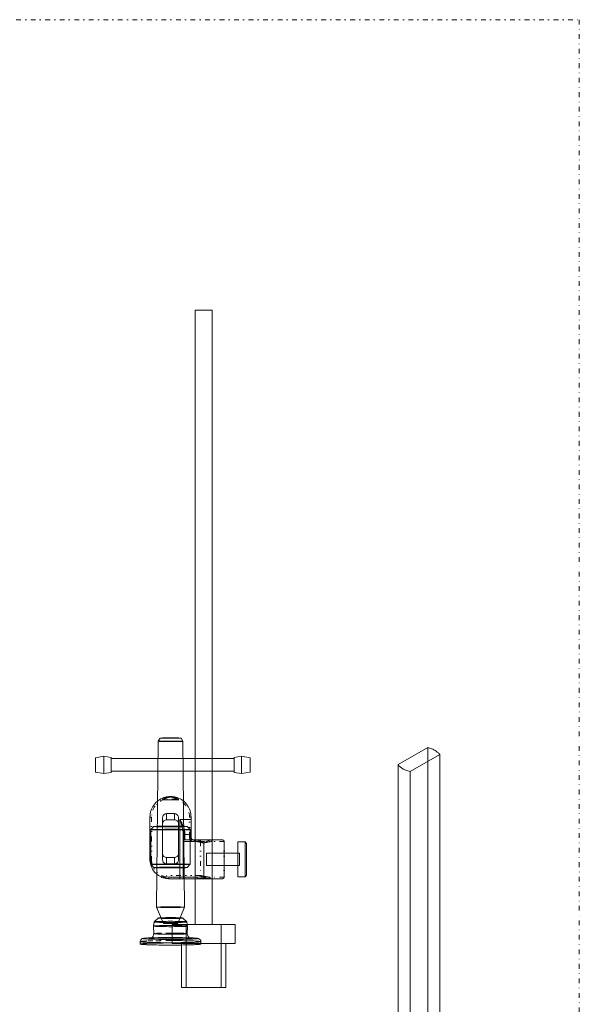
# Model space of a CAD drawing. Header units: millimetres. Extents: x -48 to 1379, y -71 to 1988.
# Tile 20 of 20: x 1021 to 1376, y 1364 to 1988. Entities that reach past the tile are written whole.
import ezdxf

# ---------------------------------------------------------------- set-up
doc = ezdxf.new("R2010")
doc.units = ezdxf.units.MM
doc.header["$MEASUREMENT"] = 0
doc.linetypes.add('DASHEDBIDOT', pattern=[12.4, 3, -3, 0.2, -3, 0.2, -3])
doc.linetypes.add('DASHEDDOT', pattern=[9.2, 3, -3, 0.2, -3])
for name, color, linetype, true_color in [('Default', 7, 'Continuous', 0xffffff), ('sichtbar', 7, 'Continuous', 0xffffff), ('Tang verdeckt', 7, 'Continuous', 0xffffff), ('Tangente', 7, 'Continuous', 0xffffff), ('unsichtbar', 7, 'Continuous', 0xffffff)]:
    doc.layers.add(name, color=color, linetype=linetype, true_color=true_color)

msp = doc.modelspace()

# ---------------------------------------------------------------- linework, layer by layer
at = {"layer": 'Default', "color": 7, "linetype": 'DASHEDDOT', "lineweight": 5, "true_color": 0xffffff}
for p, q in [((-48.22, 1987.57), (1375.63, 1987.57)), ((1375.63, 1987.57), (1375.63, -71.22))]:
    msp.add_line(p, q, dxfattribs=at)
at = {"layer": 'Default', "color": 131, "linetype": 'Continuous', "lineweight": 5, "true_color": 0xa0ffff}
for p, q in [((1132.33, 1803.59), (1143.06, 1803.59)), ((1279.61, 1526.62), (1260.85, 1515.79)), ((1268.44, 1511.41), (1287.2, 1522.24)), ((1117.69, 1414.59), (1157.69, 1414.59)), ((1117.69, 1402.59), (1157.69, 1402.59)), ((1123.69, 1374.59), (1151.69, 1374.59))]:
    msp.add_line(p, q, dxfattribs=at)
at = {"layer": 'Default', "color": 4, "linetype": 'Continuous', "lineweight": 5, "true_color": 0x00ffff}
for p, q in [((1069.09, 1511.1), (1069.09, 1520.08)), ((1074.49, 1510.09), (1074.49, 1521.09)), ((1079.07, 1510.8), (1079.07, 1520.38)), ((1157.07, 1510.8), (1157.07, 1520.38)), ((1161.64, 1510.09), (1161.64, 1521.09)), ((1167.04, 1511.1), (1167.04, 1520.08)), ((1111.49, 1494.53), (1111.89, 1493.62)), ((1121.89, 1494.53), (1121.49, 1493.62)), ((1111.69, 1482.3), (1111.69, 1459.42)), ((1121.69, 1482.3), (1121.69, 1459.42)), ((1129.69, 1481.09), (1128.69, 1481.09)), ((1125.69, 1473.05), (1125.69, 1471.56)), ((1124.69, 1467.09), (1131.69, 1467.09)), ((1125.69, 1471.56), (1125.69, 1468.09)), ((1149.69, 1468.09), (1135.69, 1468.09)), ((1137.69, 1466.14), (1137.69, 1466.12)), ((1159.29, 1466.84), (1159.29, 1444.84)), ((1163.89, 1444.84), (1163.89, 1466.84)), ((1164.89, 1445.84), (1164.89, 1465.84)), ((1139.49, 1459.84), (1139.49, 1451.84)), ((1160.39, 1459.84), (1160.39, 1451.84)), ((1119.19, 1456.92), (1114.19, 1456.92)), ((1115.69, 1443.59), (1115.69, 1444.59)), ((1122.69, 1444.59), (1124.69, 1444.59)), ((1122.69, 1443.59), (1122.69, 1444.59)), ((1124.69, 1444.59), (1133.5, 1444.59)), ((1137.69, 1444.06), (1137.69, 1444.82)), ((1149.69, 1443.59), (1141.08, 1443.59)), ((1106.32, 1416.22), (1106.33, 1416.23)), ((1127.06, 1416.23), (1127.07, 1416.22)), ((1116.69, 1413.93), (1117.69, 1413.93)), ((1117.69, 1406.3), (1116.69, 1406.3)), ((1116.69, 1402.87), (1117.69, 1402.87))]:
    msp.add_line(p, q, dxfattribs=at)
at = {"layer": 'Default', "color": 4, "linetype": 'DASHEDBIDOT', "lineweight": 5, "true_color": 0x00ffff}
for p, q in [((1112.49, 1494.92), (1112.81, 1493.97)), ((1116.69, 1495.62), (1116.69, 1495.26)), ((1120.89, 1494.92), (1120.57, 1493.97)), ((1103.69, 1482.61), (1104.69, 1482.61)), ((1129.69, 1482.61), (1128.69, 1482.61)), ((1129.69, 1470.09), (1128.69, 1470.09)), ((1131.69, 1468.09), (1131.69, 1467.09)), ((1135.69, 1468.09), (1135.69, 1467.09)), ((1150.63, 1467.09), (1135.69, 1467.09)), ((1150.63, 1467.09), (1150.69, 1467.09)), ((1103.69, 1455.59), (1104.69, 1455.59)), ((1110.69, 1444.68), (1111.11, 1445.59)), ((1150.63, 1444.59), (1141.44, 1444.59)), ((1150.63, 1444.59), (1150.69, 1444.59)), ((1116.69, 1409.13), (1117.69, 1409.12)), ((1116.69, 1404.37), (1117.69, 1404.37))]:
    msp.add_line(p, q, dxfattribs=at)
at = {"layer": 'Default', "color": 4, "linetype": 'Continuous', "lineweight": 5, "true_color": 0x00ffff}
for centre, radius, start, end in [((1108.92, 1530.6), 0.0288, 94.89875, 149.99496), ((1108.91, 1530.62), 0.0138, 179.40114, 264.76743), ((1109.94, 1541.9), 11.34, 264.76743, 267.47468), ((1110.04, 1517.53), 13.15, 92.41962, 94.89875), ((1110.94, 1564.53), 33.99, 267.47468, 268.4776), ((1111.99, 1471.43), 59.29, 90.77733, 92.41962), ((1113.36, 1655.81), 125.31, 268.4776, 268.99994), ((1110.07, 1532.6), 0.0276, 94.33145, 149.99496), ((1110.16, 1533.02), 0.417, 254.05427, 262.72626), ((1111.28, 1516.71), 15.97, 92.10744, 94.33145), ((1110.34, 1534.37), 1.79, 262.72626, 266.12531), ((1111.06, 1545.02), 12.46, 266.12531, 267.4121), ((1111.73, 1560.01), 27.47, 267.4121, 268.45397), ((1113.19, 1464.83), 67.88, 90.667, 92.10744), ((1113.81, 1636.94), 104.42, 268.45397, 268.9883), ((1116.58, 1132.76), 398, 90.14349, 90.77733), ((1115.08, 1753.97), 223.48, 268.99994, 269.58575), ((1115.29, 1720.7), 188.2, 268.9883, 269.58236), ((1116.68, 1164.38), 368.35, 90.04865, 90.667), ((1116.69, 1977.41), 446.93, 269.58575, 270), ((1116.69, 1913.26), 380.76, 269.58236, 270), ((1116.76, 1059.79), 470.96, 89.57712, 90.14349), ((1116.7, 1143.99), 388.74, 89.55411, 90.04865), ((1116.69, 1913.26), 380.76, 270, 270.44446), ((1116.69, 1977.41), 446.93, 270, 270.44662), ((1118.32, 1703.52), 171.01, 270.44446, 271.10766), ((1118.52, 1377.34), 155.38, 88.77188, 89.55411), ((1118.62, 1729.61), 199.12, 270.44662, 271.11574), ((1119.02, 1364.7), 166.04, 88.62326, 89.57712), ((1120.02, 1615.59), 83.07, 271.10766, 271.87103), ((1120.68, 1478.39), 54.31, 87.23423, 88.77188), ((1120.63, 1626.85), 96.34, 271.11574, 271.8795), ((1122.37, 1543.67), 11.11, 271.87103, 273.95835), ((1121.79, 1480.21), 50.5, 86.97604, 88.62326), ((1122.96, 1535.18), 2.59, 273.95835, 278.45398), ((1123.3, 1532.6), 0.0426, 30.00504, 87.23423), ((1123.36, 1543.53), 12.98, 271.8795, 273.96063), ((1124.03, 1533.83), 3.25, 273.96063, 278.17474), ((1124.45, 1530.59), 0.0459, 30.00504, 86.97604), ((1116.69, 1482.63), 12.99, 108.84177, 144.43732), ((1118.37, 1486.21), 9.84, 122.60242, 131.18102), ((1116.67, 1482.67), 12.95, 99.39768, 108.84005), ((1117.16, 1488.11), 7.59, 112.83246, 122.60242), ((1116.83, 1488.88), 6.75, 101.73099, 112.83246), ((1116.69, 1482.54), 13.08, 90.00124, 99.39768), ((1116.7, 1489.54), 6.08, 90.02831, 101.73099), ((1116.69, 1482.62), 12.99, 80.58864, 89.99843), ((1116.68, 1489.54), 6.08, 78.2108, 89.90531), ((1116.54, 1488.88), 6.75, 67.11942, 78.2108), ((1116.69, 1482.58), 13.03, 71.19457, 80.58864), ((1116.21, 1488.08), 7.62, 57.41716, 67.11942), ((1114.94, 1486.1), 9.96, 48.93761, 57.41716), ((1116.7, 1482.63), 12.99, 35.58533, 71.19605), ((1116.7, 1482.61), 13.01, 144.43732, 180), ((1114.19, 1482.3), 2.5, 89.9851, 180), ((1119.19, 1482.3), 2.5, 0, 90.0149), ((1116.69, 1482.61), 13.01, 0, 35.58533), ((1114.27, 1478.35), 2.57, 135.49135, 180), ((1114.19, 1478.42), 2.47, 90, 135.49135), ((1119.19, 1478.42), 2.47, 44.50865, 90), ((1119.12, 1478.35), 2.57, 0, 44.50865), ((971.58, 1405.9), 168.79, 25.36059, 26.45439), ((873.9, 1404.64), 260.27, 16.36034, 17.08178), ((1084.2, 1466.37), 41.1, 14.54481, 16.36034), ((1097.83, 1465.74), 29.07, 22.72495, 25.36059), ((1104.2, 1474.64), 0.0139, 180.18323, 261.16628), ((1104.26, 1474.57), 0.0981, 93.91526, 134.66732), ((1104.79, 1478.47), 3.89, 261.16628, 265.61142), ((1106.91, 1435.84), 38.93, 91.91205, 93.91526), ((1105.63, 1489.32), 14.77, 265.61142, 267.76719), ((1108.96, 1574.88), 100.4, 267.76719, 268.59408), ((1110.75, 1320.84), 153.98, 90.60557, 91.91205), ((1106.26, 1476.56), 0.0939, 93.4235, 134.66732), ((1106.21, 1476.64), 0.0209, 208.25841, 248.96544), ((1106.28, 1476.81), 0.202, 248.96544, 263.13501), ((1106.86, 1481.62), 5.05, 263.13501, 265.96546), ((1109.09, 1429.19), 47.55, 91.63029, 93.4235), ((1107.64, 1492.71), 16.17, 265.96546, 268.02594), ((1113, 1739.36), 264.93, 268.59408, 269.59572), ((1111.02, 1590.91), 114.43, 268.02594, 268.80052), ((1112.42, 1312.27), 164.52, 90.5598, 91.63029), ((1113.82, 1724.47), 248.02, 268.80052, 269.53844), ((1116.69, 758.17), 716.68, 90, 90.60557), ((1116.69, 875.19), 601.62, 90, 90.5598), ((1116.51, 2236.38), 761.96, 269.59572, 270.18633), ((1116.69, 2081.11), 604.67, 269.53844, 270.01103), ((1116.69, 875.18), 601.63, 89.51001, 90), ((1116.69, 758.17), 716.69, 89.43975, 90), ((1116.69, 2074.41), 597.96, 270.01103, 270.54967), ((1116.99, 2087.01), 612.59, 270.18633, 270.80583), ((1119.91, 1250.81), 225.98, 88.71051, 89.51001), ((1120.72, 1654.32), 177.85, 270.54967, 271.53733), ((1121.79, 1279.29), 195.55, 88.36718, 89.43975), ((1080.77, 1465.48), 44.65, 12.83135, 14.54481), ((1105.19, 1471.05), 19.6, 10.24493, 12.83135), ((1109, 1471.73), 15.73, 5.89925, 10.24493), ((1115.28, 1472.38), 9.41, 0.2806, 5.89925), ((1101.1, 1467.11), 25.53, 19.96686, 22.72495), ((1125.08, 1472.43), 0.39, 149.67045, 179.99977), ((1125.32, 1472.29), 0.668, 126.60145, 149.67045), ((1125.53, 1472.02), 1.01, 106.16323, 126.60145), ((1122.77, 1378.11), 98.66, 87.8764, 88.71051), ((1111.87, 1471.02), 14.07, 16.25093, 19.96686), ((1125.69, 1471.44), 1.61, 90, 106.16323), ((1116.49, 1472.37), 9.26, 9.40624, 16.25093), ((1123.73, 1542.36), 65.86, 271.53733, 272.59069), ((1124.26, 1569.99), 95.52, 270.80583, 272.37473), ((1120.41, 1473.02), 5.29, 0.34451, 9.40624), ((1125.96, 1464.09), 12.61, 85.54336, 87.8764), ((1126.45, 1482.22), 5.66, 272.59069, 276.18467), ((1126.67, 1473.23), 3.44, 81.69336, 85.54336), ((1126.95, 1477.58), 0.986, 276.18467, 284.06917), ((1127.16, 1476.6), 0.0399, 45.33268, 81.69336), ((1125.34, 1403.73), 71.06, 87.3846, 88.36718), ((1127.33, 1495.97), 21.43, 272.37473, 274.94102), ((1128.19, 1466.25), 8.47, 84.53798, 87.3846), ((1128.78, 1472.37), 2.32, 80.04346, 84.53798), ((1129.17, 1474.62), 0.04, 45.33268, 80.04346), ((1129.18, 1474.64), 0.0236, 274.94102, 359.81677), ((1125.3, 1470.82), 0.604, 126.25383, 180), ((1125.69, 1467.09), 1, 90, 180), ((1125.69, 1470.28), 1.27, 90, 126.25383), ((1128.69, 1470.28), 1.27, 53.74616, 90), ((1131.37, 1470.9), 2.68, 180.4152, 227.10664), ((1128.69, 1469.68), 1.2, 51.79285, 90), ((1129.02, 1470.09), 0.674, 0, 51.79285), ((1129.09, 1470.82), 0.604, 0, 53.74616), ((1131.69, 1471.24), 3.15, 227.10664, 269.99927), ((1131.69, 1470.09), 2, 180, 270), ((1135, 1467.09), 2.5, 169.71361, 180), ((1132.44, 1458.87), 8.22, 82.44267, 89.60449), ((1133.81, 1467.31), 1.29, 155.40869, 169.71361), ((1133.21, 1467.58), 0.636, 133.20198, 155.40869), ((1132.9, 1467.92), 0.174, 90, 133.20198), ((1132.86, 1464.62), 3.47, 73.90974, 89.33307), ((1131.01, 1448.07), 19.12, 77.7488, 82.44267), ((1131.11, 1458.56), 9.78, 64.74108, 73.90974), ((1129.01, 1438.87), 28.53, 76.5957, 77.7488), ((1128.6, 1453.24), 15.66, 62.62868, 64.74108), ((1123.66, 1416.43), 51.6, 75.73833, 76.5957), ((1121.91, 1440.31), 30.21, 61.10819, 62.62868), ((1171.88, 1606.11), 144.11, 255.73833, 256.25664), ((1119.87, 1436.63), 34.43, 60.70913, 61.10819), ((1061.48, 1332.54), 153.77, 60.52031, 60.70913), ((1141.59, 1474.24), 9.01, 240.52031, 243.84395), ((1137.71, 1466.34), 0.2, 243.84395, 266.26494), ((1137.7, 1466.37), 0.258, 256.25664, 268.53019), ((1137.55, 1466.72), 0.594, 283.70177, 295.70114), ((1137.62, 1466.81), 0.701, 276.16354, 283.6871), ((1106.26, 1595.57), 133.23, 283.6871, 284.23255), ((1134.95, 1472.12), 6.59, 295.70114, 299.30015), ((1256.56, 1255.42), 241.9, 119.17791, 119.30015), ((1164.47, 1420.35), 53.01, 118.91678, 119.17791), ((1154, 1439.3), 31.36, 117.34068, 118.91678), ((1151.95, 1415.45), 52.6, 103.39025, 104.23255), ((1146.79, 1453.24), 15.66, 115.11044, 117.34068), ((1146.48, 1438.39), 29.02, 102.25616, 103.39025), ((1144.29, 1458.58), 9.76, 105.97877, 115.11044), ((1144.46, 1447.73), 19.46, 97.57165, 102.25616), ((1142.51, 1464.79), 3.3, 90.23586, 105.97877), ((1142.91, 1459.33), 7.76, 90.14843, 97.57165), ((1142.49, 1467.92), 0.175, 46.88533, 90), ((1142.18, 1467.58), 0.636, 24.66165, 46.88533), ((1141.58, 1467.31), 1.29, 10.31644, 24.66165), ((1140.4, 1467.09), 2.49, 0, 10.31644), ((1114.19, 1459.42), 2.5, 180, 270.0149), ((1119.19, 1459.42), 2.5, 269.9851, 0), ((1111.44, 1258.79), 194.08, 90.67648, 91.51413), ((1116.39, 839.84), 613.06, 90.20517, 90.67648), ((1114.19, 1455.4), 2.5, 180, 270.0149), ((1119.19, 1455.4), 2.5, 269.9851, 0), ((1116.99, 838.49), 614.41, 89.33567, 89.79483), ((1121.75, 1248.43), 204.44, 88.53967, 89.33567), ((1104.27, 1452.68), 0.0111, 101.22495, 180.18323), ((1104.63, 1450.85), 1.88, 95.62149, 101.22495), ((1104.28, 1452.7), 0.0333, 223.31807, 258.93174), ((1104.59, 1454.31), 1.67, 258.93174, 263.88592), ((1105.09, 1458.94), 6.32, 263.88592, 267.17885), ((1105.26, 1444.46), 8.3, 92.50545, 95.62149), ((1107.71, 1512.19), 59.64, 267.17885, 268.25104), ((1108.48, 1370.87), 81.97, 91.51413, 92.50545), ((1111.44, 1634.09), 181.59, 268.25104, 269.45759), ((1106.44, 1449.62), 1.05, 96.09959, 103.74985), ((1106.22, 1450.65), 0.0411, 223.31807, 262.60224), ((1106.86, 1455.55), 4.98, 262.60224, 266.10257), ((1107, 1444.4), 6.29, 92.37872, 96.09959), ((1107.72, 1468.17), 17.63, 266.10257, 268.07686), ((1110.23, 1366.66), 84.1, 91.3609, 92.37872), ((1111.17, 1571.03), 120.54, 268.07686, 268.8318), ((1113.24, 1239.81), 210.99, 90.50617, 91.3609), ((1114.37, 1727.67), 277.22, 268.8318, 269.64771), ((1116.67, 2186.87), 734.41, 269.45759, 270.05754), ((1116.69, 849.18), 601.63, 90, 90.50617), ((1116.56, 2083.6), 633.15, 269.64771, 270.18759), ((1116.69, 849.18), 601.63, 89.53002, 90), ((1116.72, 2138.37), 685.91, 270.05754, 270.6482), ((1116.94, 1966.58), 516.14, 270.18759, 270.77651), ((1119.62, 1205.71), 245.09, 88.79367, 89.53002), ((1122.64, 1545.74), 95.26, 270.77651, 272.14739), ((1122.83, 1598.26), 145.76, 270.6482, 271.92948), ((1122.31, 1333.39), 117.38, 88.11649, 88.79367), ((1125.42, 1428.06), 22.66, 86.57528, 88.11649), ((1125.3, 1474.99), 24.46, 272.14739, 274.3399), ((1126.27, 1442.24), 8.46, 84.46203, 86.57528), ((1124.51, 1356.93), 95.9, 87.80832, 88.53967), ((1127.03, 1450.07), 0.593, 76.47419, 84.46203), ((1127.14, 1450.67), 0.0686, 274.3399, 316.68193), ((1127.15, 1450.56), 0.0838, 55.52576, 76.47419), ((1126.47, 1490.33), 37.77, 271.92948, 273.95575), ((1127.44, 1433.53), 19.25, 86.17587, 87.80832), ((1128.35, 1447.02), 5.73, 82.25772, 86.17587), ((1129.06, 1452.74), 0.089, 273.95575, 316.68193), ((1129.12, 1452.68), 0.0154, 359.81677, 82.25772), ((1115.7, 1455.61), 12.02, 245.3938, 257.69002), ((1115.69, 1455.58), 11.99, 257.69002, 270.0017), ((1125.69, 1444.59), 1, 180, 270), ((1133.39, 1457.54), 12.95, 270.47164, 273.4009), ((1136.59, 1444.59), 3.09, 180, 189.04706), ((1134.85, 1444.31), 1.33, 189.04706, 202.84293), ((1134.14, 1444.01), 0.562, 202.84293, 223.58123), ((1133.82, 1443.71), 0.117, 223.58123, 270), ((1133.74, 1449.09), 5.5, 270.86706, 277.22325), ((1130.67, 1503.28), 58.77, 273.4009, 274.77593), ((1131.54, 1466.4), 22.94, 277.22325, 280.33514), ((1139.04, 1403.14), 41.72, 92.96894, 94.77593), ((1139.15, 1424.68), 19.46, 96.54538, 100.33514), ((1137.71, 1428.86), 15.96, 90.04771, 92.96894), ((1137.71, 1437.27), 6.79, 90.12485, 96.54538), ((1137.64, 1426.73), 18.1, 87.26476, 89.8206), ((1137.63, 1436.61), 7.45, 83.47939, 89.54112), ((1136.3, 1424.95), 19.19, 79.70412, 83.47939), ((1136.93, 1411.92), 32.92, 85.36982, 87.26476), ((1153.21, 1612.96), 168.78, 265.36982, 265.87367), ((1144.02, 1467.46), 24.03, 259.70412, 262.77429), ((1141.6, 1448.33), 4.74, 262.77429, 269.69083), ((1141.83, 1455.18), 10.59, 265.87367, 267.88563), ((1141.57, 1443.71), 0.118, 270, 316.34983), ((1141.25, 1444.01), 0.562, 316.34983, 337.10509), ((1140.54, 1444.31), 1.33, 337.10509, 350.93249), ((1138.81, 1444.59), 3.09, 350.93249, 0), ((1107.81, 1425.54), 0.0176, 94.73852, 179.40114), ((1107.81, 1425.55), 0.0138, 202.87347, 259.93059), ((1109.23, 1408.45), 17.17, 92.26934, 94.73852), ((1108.11, 1427.26), 1.76, 259.93059, 264.77475), ((1108.64, 1433.06), 7.58, 264.77475, 267.76533), ((1111.43, 1504.37), 78.94, 267.76533, 268.69179), ((1111.53, 1350.37), 75.3, 90.76317, 92.26934), ((1113.92, 1613.48), 188.08, 268.69179, 269.50568), ((1116.56, 972.9), 452.8, 90.14898, 90.76317), ((1116.69, 1935.24), 509.85, 269.50568, 270), ((1116.78, 888.36), 537.33, 89.58711, 90.14898), ((1116.69, 1935.24), 509.85, 270, 270.5487), ((1119.24, 1229.86), 195.83, 88.65637, 89.58711), ((1120.17, 1572.61), 147.2, 270.5487, 271.56986), ((1122.09, 1351.29), 74.37, 87.69696, 88.65637), ((1123.02, 1468.47), 43.03, 271.56986, 273.38148), ((1124.81, 1418.92), 6.68, 84.49543, 87.69696), ((1125.31, 1424.14), 1.43, 78.69253, 84.49543), ((1125.56, 1425.56), 0.0386, 273.38148, 337.12653), ((1106.34, 1416.22), 0.02, 172.99572, 248.0696), ((1106.39, 1416.16), 0.0993, 104.64101, 132.96255), ((1106.64, 1416.96), 0.823, 248.0696, 258.97344), ((1106.9, 1414.22), 2.1, 98.54783, 104.64101), ((1107.21, 1419.87), 3.79, 258.97344, 265.23067), ((1107.51, 1410.2), 6.17, 94.70608, 98.54783), ((1110.16, 1455.27), 39.31, 265.23067, 267.17235), ((1109.86, 1381.57), 34.9, 93.09073, 94.70608), ((1112.72, 1328.73), 87.81, 91.08836, 93.09073), ((1113.15, 1515.81), 99.93, 267.17235, 268.98242), ((1108.99, 1418.62), 0.0688, 105.91556, 132.96255), ((1108.95, 1418.66), 0.0125, 132.96255, 246.38859), ((1109.2, 1419.21), 0.617, 246.38859, 260.07134), ((1109.3, 1417.54), 1.19, 99.4764, 105.91556), ((1109.7, 1422.1), 3.55, 260.07134, 265.37325), ((1109.73, 1414.93), 3.84, 94.66878, 99.4764), ((1111.86, 1448.77), 30.3, 265.37325, 267.18646), ((1111.76, 1390.18), 28.67, 92.91032, 94.66878), ((1113.92, 1347.57), 71.33, 91.05261, 92.91032), ((1114.1, 1494.47), 76.06, 267.18646, 269.01334), ((1116.69, 1119.37), 297.21, 90, 91.08836), ((1116.69, 1715.19), 299.33, 268.98242, 270.02821), ((1116.69, 1196.76), 222.17, 90, 91.05261), ((1116.69, 1644.47), 226.08, 269.01334, 270.07295), ((1116.69, 1196.76), 222.16, 88.94162, 90), ((1116.69, 1119.37), 297.21, 88.92828, 90), ((1116.69, 1710.53), 294.68, 270.02821, 271.19941), ((1116.7, 1635.69), 217.3, 270.07295, 271.18983), ((1119.5, 1348.5), 70.4, 87.06142, 88.94162), ((1120.04, 1474.9), 56.48, 271.18983, 273.3807), ((1120.54, 1325.22), 91.32, 86.99478, 88.92828), ((1121.42, 1484.94), 69.04, 271.19941, 273.61922), ((1121.94, 1396.08), 22.76, 83.9332, 87.06142), ((1122.25, 1437.44), 18.95, 273.3807, 275.88837), ((1124.08, 1419.69), 1.11, 275.88837, 286.27619), ((1124.33, 1418.54), 0.169, 47.03745, 83.9332), ((1124.36, 1418.75), 0.133, 286.27619, 310.55849), ((1124.43, 1418.66), 0.0105, 310.55849, 47.03745), ((1123.42, 1380.1), 36.37, 85.29365, 86.99478), ((1124.36, 1438.5), 22.5, 273.61922, 275.96963), ((1125.96, 1410.84), 5.53, 80.92952, 85.29365), ((1126.49, 1418.09), 1.98, 275.96963, 283.90411), ((1126.54, 1414.52), 1.79, 74.63618, 80.92952), ((1126.86, 1416.58), 0.426, 283.90411, 297.17207), ((1126.99, 1416.16), 0.095, 47.03745, 74.63618), ((1127.05, 1416.22), 0.0174, 297.17207, 7.00428), ((1106.02, 1413.56), 0.0234, 113.82856, 172.99572), ((1106.02, 1413.56), 0.0253, 181.13214, 250.90131), ((1106.25, 1413.02), 0.608, 102.71743, 113.82856), ((1106.42, 1414.71), 1.25, 250.90131, 260.24199), ((1106.68, 1411.14), 2.54, 95.67432, 102.71743), ((1107, 1418.11), 4.69, 260.24199, 264.97909), ((1108.99, 1387.9), 25.89, 93.4709, 95.67432), ((1109.41, 1445.54), 32.23, 264.97909, 266.78561), ((1112.05, 1337.38), 76.51, 91.15626, 93.4709), ((1112.57, 1501.71), 88.49, 266.78561, 268.96397), ((1116.69, 1107.37), 306.56, 90, 91.15626), ((1116.67, 1728.81), 315.62, 268.96397, 270.11732), ((1112.17, 1415.21), 0.0105, 92.88236, 202.87347), ((1112.18, 1415.21), 0.0277, 202.87347, 267.62655), ((1113.9, 1380.67), 34.59, 91.24985, 92.88236), ((1114.44, 1469.81), 54.67, 267.62655, 269.00872), ((1115.35, 1314.37), 100.9, 90.488, 91.24985), ((1115.77, 1546.27), 131.14, 269.00872, 269.58833), ((1116.69, 1156.84), 258.44, 90.01196, 90.488), ((1116.69, 1675.1), 259.97, 269.58833, 270), ((1116.69, 1154.08), 261.21, 89.59843, 90.01196), ((1116.69, 1675.1), 259.97, 270, 270.47458), ((1116.71, 1712.21), 299.02, 270.11732, 270.80324), ((1116.75, 1125.91), 288.02, 88.72607, 89.8123), ((1117.59, 1282.09), 133.19, 89.01931, 89.59843), ((1117.99, 1519.12), 103.98, 270.47458, 271.22497), ((1118.62, 1342.12), 73.15, 88.43177, 89.01931), ((1119.41, 1452.25), 37.1, 271.22497, 272.77207), ((1120.18, 1399.26), 15.99, 87.17509, 88.43177), ((1118.46, 1587.28), 174.08, 270.80324, 271.70222), ((1120.74, 1410.52), 4.71, 84.0012, 87.17509), ((1121.21, 1415.21), 0.0238, 272.77207, 337.12653), ((1121.5, 1339.44), 74.43, 86.58925, 88.72607), ((1120.36, 1523.46), 110.23, 271.70222, 272.63129), ((1123.87, 1447.02), 33.72, 272.63129, 274.31118), ((1124.26, 1385.85), 27.94, 84.64982, 86.58925), ((1125.21, 1429.16), 15.8, 274.31118, 276.67071), ((1126.52, 1409.93), 3.76, 79.36087, 84.64982), ((1126.82, 1415.45), 2, 276.67071, 283.3142), ((1127.03, 1412.64), 1, 69.68416, 79.36087), ((1127.16, 1414.01), 0.519, 283.3142, 295.34335), ((1127.37, 1413.56), 0.0264, 7.00428, 69.68416), ((1127.37, 1413.56), 0.0206, 295.34335, 358.86786), ((1099.47, 1403.7), 2.02, 157.30257, 179.9119), ((1097.48, 1403.7), 0.0398, 180, 247.59045), ((1097.99, 1404.94), 1.38, 247.59045, 258.43105), ((1099.5, 1403.68), 2.06, 134.90843, 157.30257), ((1098.83, 1409.04), 5.57, 258.43105, 264.43739), ((1099.45, 1403.74), 1.98, 122.79007, 134.90843), ((1102.84, 1450.15), 46.88, 264.43739, 266.50637), ((1099.67, 1403.39), 2.4, 111.7738, 122.79007), ((1099.63, 1403.48), 2.3, 104.84397, 111.7738), ((1100.24, 1401.2), 4.66, 99.97555, 104.84397), ((1101.1, 1396.29), 9.65, 94.54671, 99.97555), ((1099.47, 1405.7), 0.0268, 155.92384, 244.82199), ((1099.5, 1405.68), 0.0584, 110.81393, 155.92384), ((1099.88, 1406.57), 0.986, 244.82199, 258.07691), ((1099.96, 1404.48), 1.35, 101.66178, 110.81393), ((1100.57, 1409.85), 4.35, 258.07691, 263.94001), ((1100.67, 1401.04), 4.86, 95.63239, 101.66178), ((1105.98, 1501.57), 98.39, 266.50637, 267.95056), ((1103.54, 1437.86), 32.51, 263.94001, 266.08339), ((1104.17, 1365.49), 40.58, 93.54743, 95.63239), ((1106.37, 1330.12), 76.03, 92.61344, 94.54671), ((1106.18, 1476.28), 71.02, 266.08339, 267.78216), ((1106.98, 1320.19), 85.97, 92.06167, 93.54743), ((1112.88, 1694.48), 291.42, 267.95056, 268.7897), ((1111.31, 1221.71), 184.54, 90.99024, 92.61344), ((1103.14, 1405.69), 0.0487, 108.64067, 157.3734), ((1103.11, 1405.7), 0.021, 157.3734, 244.18386), ((1103.41, 1406.32), 0.716, 244.18386, 257.68936), ((1103.61, 1404.28), 1.53, 100.19709, 108.64067), ((1103.99, 1408.96), 3.41, 257.68936, 264.292), ((1104.27, 1400.59), 5.29, 95.23154, 100.19709), ((1112.77, 1646.55), 241.42, 267.78216, 268.70349), ((1106.8, 1437.11), 31.71, 264.292, 266.45696), ((1107.17, 1368.92), 37.09, 93.35728, 95.23154), ((1103.08, 1409.05), 3.31, 283.76507, 286.55647), ((1104.04, 1405.31), 0.548, 94.81853, 108.24174), ((1113.27, 1145.49), 260.78, 91.2086, 92.06167), ((1107.9, 1359.58), 46.44, 93.36327, 94.81853), ((1103.27, 1408.42), 2.65, 286.55647, 293.46405), ((1103.2, 1408.57), 2.82, 293.46405, 300.16623), ((1103.14, 1408.67), 2.94, 300.16623, 330.77395), ((1110.57, 1498.02), 92.73, 266.45696, 268.7928), ((1110.99, 1303.9), 102.21, 91.13695, 93.35728), ((1108.96, 1341.42), 64.64, 92.3312, 93.36327), ((1103.1, 1408.7), 2.99, 330.77395, 1.13365), ((1106.11, 1408.76), 0.0243, 181.13214, 250.10192), ((1106.48, 1409.76), 1.09, 250.10192, 259.79837), ((1107.02, 1412.78), 4.16, 259.79837, 264.82683), ((1112.38, 1257.59), 148.53, 91.65038, 92.3312), ((1109.35, 1438.48), 29.96, 264.82683, 266.70013), ((1115.38, 1812.92), 409.88, 268.7897, 269.49898), ((1115.1, 1749.62), 344.51, 268.70349, 269.3699), ((1112.45, 1492.4), 83.98, 266.70013, 268.93603), ((1115.41, 1044.15), 362.15, 90.5574, 91.2086), ((1114.62, 1179.54), 226.62, 90.72063, 91.65038), ((1116.69, 910.45), 495.85, 90, 90.99024), ((1116.69, 1788.16), 382.94, 268.7928, 269.94219), ((1116.69, 1016.39), 389.78, 90, 91.13695), ((1116.68, 1719.9), 311.51, 268.93603, 270.09688), ((1116.69, 1893.64), 488.55, 269.3699, 269.92951), ((1116.87, 1000.62), 405.55, 90.02562, 90.72063), ((1116.68, 1961.28), 558.26, 269.49898, 270.10674), ((1116.69, 912.03), 494.27, 90, 90.5574), ((1116.7, 1903.92), 498.83, 269.92951, 270.55324), ((1116.7, 1797.96), 392.73, 269.94219, 270.54329), ((1116.69, 912.03), 494.27, 89.44349, 90), ((1116.7, 1020.32), 385.85, 89.28608, 90.00151), ((1116.69, 1016.39), 389.78, 88.85928, 90), ((1116.7, 1706.25), 297.86, 270.09688, 270.78413), ((1116.74, 1121.68), 287.44, 88.89239, 89.8106), ((1116.73, 927.47), 478.83, 88.84323, 89.88442), ((1116.71, 862.47), 541.9, 89.36514, 89.89598), ((1116.71, 1943.65), 540.62, 270.10674, 270.70575), ((1117.74, 1687.69), 282.46, 270.54329, 271.25207), ((1118.38, 1583.47), 175.08, 270.78413, 271.68054), ((1117.97, 1043.78), 362.51, 88.79366, 89.44349), ((1118.64, 1175.78), 230.38, 88.3602, 89.28608), ((1118.12, 1756.96), 351.86, 270.55324, 271.29591), ((1120.22, 1301.7), 107.39, 87.39014, 88.89239), ((1118.41, 1015.56), 388.81, 88.73843, 89.36514), ((1118.98, 1759.67), 356.63, 270.70575, 271.44326), ((1120.26, 1519.57), 111.15, 271.68054, 272.6058), ((1119.54, 1605.26), 200.01, 271.25207, 272.08537), ((1122.44, 1304.88), 101.24, 86.6209, 88.85928), ((1122.89, 1360.11), 48.92, 85.73401, 87.39014), ((1120.87, 1253.59), 152.54, 87.69206, 88.3602), ((1123.76, 1442.59), 34.08, 272.6058, 274.27674), ((1120.14, 1146.81), 259.46, 87.90446, 88.79366), ((1120.57, 1648.46), 243.33, 271.29591, 272.17804), ((1125.11, 1424.53), 15.98, 274.27674, 276.62324), ((1123.43, 1259.34), 146.9, 86.96338, 88.84323), ((1126.04, 1402.38), 6.54, 81.20207, 85.73401), ((1124.34, 1473.6), 68.27, 272.08537, 273.51175), ((1126.72, 1410.66), 2.01, 276.62324, 283.23602), ((1120.8, 1124.49), 279.85, 87.88236, 88.73843), ((1124.35, 1339.95), 66.11, 86.67718, 87.69206), ((1126.79, 1407.21), 1.64, 72.54611, 81.20207), ((1127.06, 1409.21), 0.523, 283.23602, 295.21037), ((1127.27, 1408.76), 0.026, 358.86786, 72.54611), ((1127.28, 1408.76), 0.0205, 295.21037, 358.86786), ((1130.28, 1408.7), 2.98, 178.86635, 204.08901), ((1130.26, 1408.69), 2.96, 204.08901, 229.39958), ((1121.83, 1646.41), 243.33, 271.44326, 272.32613), ((1125.42, 1358.37), 47.65, 85.22035, 86.67718), ((1130.27, 1408.7), 2.98, 229.39958, 239.84334), ((1126.3, 1370.36), 35.65, 84.57748, 86.6209), ((1126.48, 1438.64), 33.24, 273.51175, 275.48651), ((1130.09, 1408.38), 2.6, 239.84334, 251.01731), ((1130.86, 1410.62), 4.98, 251.01731, 254.35986), ((1129.34, 1405.3), 0.561, 71.75829, 85.22035), ((1126.69, 1325.82), 80.33, 86.30635, 87.90446), ((1129.23, 1410.03), 4.49, 275.48651, 280.86015), ((1129.28, 1401.75), 4.12, 78.56173, 84.57748), ((1126.91, 1481.85), 76.6, 272.17804, 273.7503), ((1129.84, 1406.84), 1.24, 280.86015, 290.1944), ((1129.91, 1404.87), 0.931, 66.67853, 78.56173), ((1130.26, 1405.7), 0.0387, 290.1944, 345.1476), ((1130.27, 1405.7), 0.0234, 345.1476, 66.67853), ((1127.75, 1312.27), 91.94, 86.38877, 87.88236), ((1128.77, 1359.95), 46.15, 83.89514, 86.96338), ((1128.57, 1480.65), 77.44, 272.32613, 273.8912), ((1129.44, 1368.3), 37.76, 84.31632, 86.30635), ((1129.61, 1440.63), 35.29, 273.7503, 275.97832), ((1132.63, 1400.45), 5.45, 79.07765, 84.31632), ((1132.88, 1409.44), 3.93, 275.97832, 282.66101), ((1130.82, 1360.95), 43.16, 84.23386, 86.38877), ((1133.24, 1401.77), 4.09, 73.57493, 83.89514), ((1133.41, 1404.48), 1.35, 67.70472, 79.07765), ((1133.51, 1406.61), 1.03, 282.66101, 293.10728), ((1131.34, 1439.81), 36.5, 273.8912, 276.09243), ((1133.91, 1405.7), 0.0306, 345.38766, 67.70472), ((1133.9, 1405.7), 0.044, 293.10728, 345.38766), ((1133.72, 1403.41), 2.37, 56.0275, 73.57493), ((1133.91, 1403.69), 2.03, 37.07205, 56.0275), ((1134.67, 1399.03), 4.89, 77.82645, 84.23386), ((1134.74, 1408), 4.51, 276.09243, 282.35758), ((1133.93, 1403.7), 2.01, 18.52382, 37.07205), ((1135.44, 1402.64), 1.19, 66.52692, 77.82645), ((1135.46, 1404.71), 1.15, 282.35758, 293.79454), ((1133.9, 1403.7), 2.04, 0.0881, 18.52382), ((1135.9, 1403.7), 0.0385, 0, 66.52692), ((1135.9, 1403.7), 0.0381, 293.79454, 0), ((1097.48, 1402.2), 0.0381, 113.79454, 180), ((1097.49, 1402.2), 0.0447, 180, 250.85717), ((1097.93, 1401.19), 1.15, 102.35758, 113.79454), ((1098.21, 1404.27), 2.24, 250.85717, 260.25148), ((1098.65, 1397.9), 4.51, 96.09243, 102.35758), ((1099.42, 1411.31), 9.38, 260.25148, 265.51727), ((1102.04, 1366.1), 36.5, 93.8912, 96.09243), ((1105.07, 1483.4), 81.69, 265.51727, 267.30074), ((1104.82, 1325.25), 77.44, 92.32613, 93.8912), ((1109.09, 1568.81), 167.2, 267.30074, 268.56839), ((1111.55, 1159.49), 243.33, 91.44326, 92.32613), ((1115.6, 1829.22), 427.69, 268.56839, 269.36098), ((1114.56, 1040.04), 362.82, 90.64634, 91.44326), ((1116.69, 851.29), 551.58, 90, 90.64634), ((1116.75, 1932.29), 530.76, 269.36098, 270.06285), ((1116.78, 1909.18), 507.65, 270.06285, 270.78051), ((1116.71, 860.97), 541.9, 89.36514, 89.89598), ((1118.41, 1014.06), 388.81, 88.73843, 89.36514), ((1118.19, 1805.75), 404.21, 270.78051, 271.39147), ((1120.8, 1122.99), 279.85, 87.88236, 88.73843), ((1123, 1607.57), 205.98, 271.39147, 272.24735), ((1126.01, 1530.76), 129.11, 272.24735, 273.28161), ((1127.75, 1310.77), 91.94, 86.38877, 87.88236), ((1131.24, 1439.63), 37.82, 273.28161, 275.1926), ((1130.82, 1359.46), 43.16, 84.23386, 86.38877), ((1133.06, 1419.6), 17.71, 275.1926, 277.89243), ((1134.67, 1397.53), 4.89, 77.82645, 84.23386), ((1135.17, 1404.37), 2.33, 277.89243, 285.33463), ((1135.44, 1401.14), 1.19, 66.52692, 77.82645), ((1135.62, 1402.72), 0.627, 285.33463, 298.83935), ((1135.9, 1402.2), 0.0385, 0, 66.52692), ((1135.91, 1402.2), 0.0335, 298.83935, 0)]:
    msp.add_arc(centre, radius, start, end, dxfattribs=at)
at = {"layer": 'Default', "color": 131, "linetype": 'Continuous', "lineweight": 5, "true_color": 0xa0ffff}
for centre, radius, start, end in [((1274.88, 1507.28), 19.91, 68.14182, 76.24256), ((1276.95, 1512.45), 14.33, 58.59124, 68.14182), ((1278.32, 1514.69), 11.71, 48.56285, 58.59124), ((1280.89, 1517.6), 7.83, 36.29029, 48.56285), ((1267.16, 1520.42), 7.83, 216.29812, 228.56958), ((1269.73, 1523.33), 11.71, 228.56958, 238.59705), ((1271.1, 1525.57), 14.34, 238.59705, 248.1464), ((1273.17, 1530.75), 19.91, 248.1464, 256.24635)]:
    msp.add_arc(centre, radius, start, end, dxfattribs=at)
at = {"layer": 'Default', "color": 4, "linetype": 'DASHEDBIDOT', "lineweight": 5, "true_color": 0x00ffff}
for centre, radius, start, end in [((1116.69, 1482.63), 11.99, 108.84799, 144.43869), ((1117.25, 1487.48), 7.86, 108.31171, 124.36229), ((1116.7, 1489.14), 6.12, 90.10189, 108.31171), ((1116.69, 1489.22), 6.04, 71.65792, 89.97775), ((1116.09, 1487.42), 7.93, 55.6945, 71.65792), ((1116.7, 1482.63), 11.99, 35.58427, 71.19815), ((1116.7, 1482.61), 12.01, 144.43869, 179.99968), ((1116.69, 1482.62), 12.01, 359.99676, 35.58427), ((1131.69, 1470.09), 3, 179.98886, 269.97361), ((1149.69, 1467.2), 0.89, 43.02507, 90), ((1149.58, 1467.09), 1.05, 0, 43.02507), ((1117.45, 1452.49), 9.37, 227.42481, 236.18697), ((1116.2, 1450.62), 7.12, 236.18697, 246.24592), ((1115.86, 1449.85), 6.28, 246.24592, 257.73233), ((1115.69, 1449.1), 5.51, 257.73233, 269.99864), ((1169.92, 1511.55), 74.31, 242.5738, 244.15727), ((1166.9, 1573.9), 132.05, 256.32831, 257.18298), ((1145.37, 1460.86), 17.99, 244.15727, 247.37626), ((1145.18, 1478.39), 34.1, 257.18298, 258.8649), ((1142.84, 1454.8), 11.42, 247.37626, 255.80719), ((1143.02, 1467.44), 22.94, 258.8649, 263.17108), ((1141.13, 1448.01), 4.42, 255.80719, 269.3829), ((1141.5, 1454.75), 10.16, 263.17108, 269.64215), ((1141.08, 1443.73), 0.143, 270, 314.72137), ((1140.76, 1444.06), 0.596, 314.72137, 336.19935), ((1140.11, 1444.34), 1.31, 336.19935, 350.31382), ((1138.66, 1444.59), 2.78, 350.31382, 0), ((1149.69, 1444.48), 0.89, 270, 316.97493), ((1149.58, 1444.59), 1.05, 316.97493, 0), ((1097.48, 1403.7), 0.0381, 113.79454, 180), ((1097.93, 1402.69), 1.15, 102.35758, 113.79454), ((1098.65, 1399.4), 4.51, 96.09243, 102.35758), ((1102.04, 1367.59), 36.5, 93.8912, 96.09243), ((1104.82, 1326.75), 77.44, 92.32613, 93.8912), ((1111.55, 1160.99), 243.33, 91.44326, 92.32613), ((1114.56, 1041.54), 362.82, 90.64634, 91.44326), ((1106.11, 1408.76), 0.0233, 110.21008, 181.13214), ((1106.47, 1407.79), 1.05, 100.29999, 110.21008), ((1107.05, 1404.57), 4.33, 94.85886, 100.29999), ((1109.78, 1372.44), 36.58, 92.98759, 94.85886), ((1112.78, 1314.97), 94.12, 91.06822, 92.98759), ((1116.69, 852.79), 551.58, 90, 90.64634), ((1116.69, 1105.27), 303.85, 90, 91.06822)]:
    msp.add_arc(centre, radius, start, end, dxfattribs=at)
at = {"layer": 'sichtbar', "color": 131, "linetype": 'Continuous', "lineweight": 5, "true_color": 0xa0ffff}
for p, q in [((1132.33, 1468.09), (1132.33, 1803.59)), ((1143.06, 1468.09), (1143.06, 1803.59)), ((1132.33, 1414.59), (1132.33, 1443.59)), ((1143.06, 1414.59), (1143.06, 1443.59)), ((1117.69, 1414.59), (1117.69, 1402.59)), ((1157.69, 1414.59), (1157.69, 1402.59)), ((1123.69, 1402.59), (1123.69, 1374.59)), ((1151.69, 1402.59), (1151.69, 1374.59))]:
    msp.add_line(p, q, dxfattribs=at)
at = {"layer": 'sichtbar', "color": 4, "linetype": 'Continuous', "lineweight": 5, "true_color": 0x00ffff}
for p, q in [((1074.49, 1521.09), (1069.09, 1520.08)), ((1079.07, 1520.38), (1074.49, 1521.09)), ((1132.33, 1519.6), (1079.07, 1519.6)), ((1157.07, 1519.6), (1143.06, 1519.6)), ((1161.64, 1521.09), (1157.07, 1520.38)), ((1167.04, 1520.08), (1161.64, 1521.09)), ((1074.49, 1510.09), (1069.09, 1511.1)), ((1074.49, 1510.09), (1079.07, 1510.8)), ((1132.33, 1511.58), (1079.07, 1511.59)), ((1157.07, 1511.58), (1143.06, 1511.58)), ((1161.64, 1510.09), (1157.07, 1510.8)), ((1161.64, 1510.09), (1167.04, 1511.1)), ((1119.19, 1484.8), (1114.19, 1484.8)), ((1103.69, 1482.61), (1103.69, 1455.59)), ((1129.69, 1470.09), (1129.69, 1482.61)), ((1135.69, 1468.09), (1131.69, 1468.09)), ((1150.69, 1467.09), (1150.69, 1444.59)), ((1159.29, 1466.84), (1163.89, 1466.84)), ((1163.89, 1466.84), (1164.89, 1465.84)), ((1159.29, 1459.84), (1150.69, 1459.84)), ((1159.29, 1451.84), (1150.69, 1451.84)), ((1141.08, 1443.59), (1115.69, 1443.59)), ((1159.29, 1444.84), (1163.89, 1444.84)), ((1163.89, 1444.84), (1164.89, 1445.84)), ((1105.99, 1413.56), (1106.32, 1416.22)), ((1106.33, 1416.23), (1108.94, 1418.67)), ((1127.06, 1416.23), (1124.44, 1418.67)), ((1127.27, 1414.59), (1127.07, 1416.22)), ((1105.99, 1413.56), (1106.09, 1408.76)), ((1097.44, 1403.7), (1097.44, 1402.2))]:
    msp.add_line(p, q, dxfattribs=at)
for centre, radius, start, end in [((1149.69, 1467.09), 1, 0, 90), ((1115.69, 1455.59), 12, 180, 245.38004), ((1149.69, 1444.59), 1, 270, 0)]:
    msp.add_arc(centre, radius, start, end, dxfattribs=at)
at = {"layer": 'Tang verdeckt', "color": 4, "linetype": 'Continuous', "lineweight": 5, "true_color": 0x00ffff}
for p, q in [((1121.49, 1493.62), (1111.89, 1493.62)), ((1114.19, 1480.89), (1114.19, 1484.8)), ((1119.19, 1480.89), (1119.19, 1484.8)), ((1128.69, 1481.09), (1122.69, 1481.09)), ((1122.69, 1444.59), (1122.69, 1481.09)), ((1128.69, 1471.56), (1125.69, 1471.56)), ((1137.69, 1444.82), (1137.69, 1466.12)), ((1114.19, 1456.92), (1114.19, 1452.9)), ((1119.19, 1456.92), (1119.19, 1452.9)), ((1115.69, 1444.59), (1122.69, 1444.59))]:
    msp.add_line(p, q, dxfattribs=at)
msp.add_arc((1115.69, 1455.59), 11, 245.38004, 270, dxfattribs=at)
at = {"layer": 'Tangente', "color": 4, "linetype": 'DASHEDBIDOT', "lineweight": 5, "true_color": 0x00ffff}
for p, q in [((1120.57, 1493.97), (1112.81, 1493.97)), ((1104.69, 1482.61), (1104.69, 1455.59)), ((1128.69, 1470.09), (1128.69, 1482.61)), ((1135.69, 1467.09), (1131.69, 1467.09)), ((1135.69, 1467.09), (1135.69, 1445.59)), ((1150.63, 1467.09), (1150.63, 1444.59)), ((1135.69, 1445.59), (1111.11, 1445.59))]:
    msp.add_line(p, q, dxfattribs=at)
msp.add_arc((1115.69, 1455.59), 11, 180, 245.38005, dxfattribs=at)
at = {"layer": 'unsichtbar', "color": 4, "linetype": 'Continuous', "lineweight": 5, "true_color": 0x00ffff}
for p, q in [((1107.79, 1425.54), (1108.89, 1530.62)), ((1108.89, 1530.62), (1110.05, 1532.62)), ((1124.49, 1530.62), (1123.34, 1532.62)), ((1125.59, 1425.54), (1124.49, 1530.62)), ((1143.06, 1519.6), (1132.33, 1519.6)), ((1143.06, 1511.58), (1132.33, 1511.58)), ((1119.19, 1480.89), (1114.19, 1480.89)), ((1104.18, 1474.64), (1104.25, 1452.68)), ((1104.19, 1474.64), (1106.19, 1476.63)), ((1121.69, 1474.79), (1111.69, 1474.79)), ((1124.69, 1444.59), (1124.69, 1472.43)), ((1129.2, 1474.64), (1127.19, 1476.63)), ((1129.2, 1474.64), (1129.13, 1452.68)), ((1131.69, 1468.09), (1125.69, 1468.09)), ((1111.69, 1459.42), (1111.69, 1455.4)), ((1121.69, 1459.42), (1121.69, 1455.4)), ((1150.69, 1459.84), (1139.49, 1459.84)), ((1160.39, 1459.84), (1159.29, 1459.84)), ((1119.19, 1452.9), (1114.19, 1452.9)), ((1104.26, 1452.68), (1106.19, 1450.63)), ((1129.13, 1452.68), (1127.19, 1450.63)), ((1150.69, 1451.84), (1139.49, 1451.84)), ((1160.39, 1451.84), (1159.29, 1451.84)), ((1107.8, 1425.54), (1112.16, 1415.2)), ((1125.59, 1425.54), (1121.23, 1415.2)), ((1127.39, 1413.56), (1127.27, 1414.59)), ((1127.39, 1413.56), (1127.3, 1408.76)), ((1135.94, 1403.7), (1135.94, 1402.2))]:
    msp.add_line(p, q, dxfattribs=at)
at = {"layer": 'unsichtbar', "color": 131, "linetype": 'Continuous', "lineweight": 5, "true_color": 0xa0ffff}
for p, q in [((1279.61, 1209), (1279.61, 1526.62)), ((1287.2, 1204.62), (1287.2, 1522.24)), ((1260.85, 1198.17), (1260.85, 1515.79)), ((1268.44, 1193.79), (1268.44, 1511.41)), ((1132.33, 1443.59), (1132.33, 1468.09)), ((1143.06, 1443.59), (1143.06, 1468.09)), ((1126.69, 1414.59), (1126.69, 1374.59)), ((1148.69, 1414.59), (1148.69, 1374.59))]:
    msp.add_line(p, q, dxfattribs=at)

doc.saveas('drawing.dxf')
